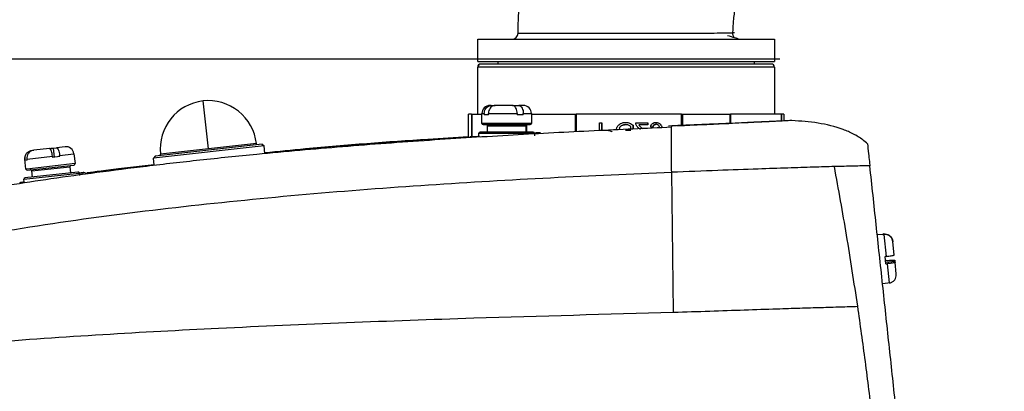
# Model space of a CAD drawing. Header units: millimetres. Extents: x 7590 to 10884, y -1862 to 419.
# Tile 42 of 83: x 8317 to 8477, y -525 to -465. Entities that reach past the tile are written whole.
import ezdxf

# ---------------------------------------------------------------- set-up
doc = ezdxf.new("R2010")
doc.units = ezdxf.units.MM
doc.header["$PDSIZE"] = -1
doc.styles.get("Standard").update_dxf_attribs({"font": 'times.ttf'})
doc.dimstyles.new('ISO-25', dxfattribs={"dimtxt": 18, "dimasz": 15, "dimexe": 1.25, "dimexo": 0.625, "dimtad": 1, "dimtoh": 1, "dimtxsty": 'Standard', "dimcen": 2.5, "dimadec": 0, "dimazin": 0, "dimtfac": 1, "dimtmove": 0, "dimatfit": 3, "dimfxl": 1, "dimarcsym": 0})

# ---------------------------------------------------------------- blocks, each defined once
blk = doc.blocks.new('*D101')
at = {"color": 0, "lineweight": -2}
for p, q in [((8138.52, -345.27), (7958.2, -345.27)), ((7959.45, -891.27), (7959.45, -357.27)), ((8671.02, -903.27), (7958.2, -903.27))]:
    blk.add_line(p, q, dxfattribs=at)
at = {"color": 0}
for points in [[(7961.45, -357.27), (7957.45, -357.27), (7959.45, -345.27)], [(7957.45, -891.27), (7961.45, -891.27), (7959.45, -903.27)]]:
    blk.add_solid(points, dxfattribs=at)
at = {"layer": 'Defpoints', "color": 0}
for p in [(7959.45, -345.27), (8139.14, -345.27), (8671.64, -903.27)]:
    blk.add_point(p, dxfattribs=at)
at = {"color": 0, "insert": (7951.2, -623.26), "char_height": 15, "attachment_point": 5, "rotation": 90}
blk.add_mtext('558', dxfattribs=at)
blk = doc.blocks.new('*D104')
at = {"color": 0, "lineweight": -2}
for p, q in [((8440.34, -471.68), (8006.71, -471.68)), ((8007.96, -483.68), (8007.96, -658.27)), ((8093.27, -670.27), (8006.71, -670.27))]:
    blk.add_line(p, q, dxfattribs=at)
at = {"color": 0}
for points in [[(8009.96, -483.68), (8005.96, -483.68), (8007.96, -471.68)], [(8005.96, -658.27), (8009.96, -658.27), (8007.96, -670.27)]]:
    blk.add_solid(points, dxfattribs=at)
at = {"layer": 'Defpoints', "color": 0}
for p in [(8440.97, -471.68), (8007.96, -670.27), (8093.89, -670.27)]:
    blk.add_point(p, dxfattribs=at)
at = {"color": 0, "insert": (7999.68, -562.72), "char_height": 15, "attachment_point": 5, "rotation": 90}
blk.add_mtext('198.6', dxfattribs=at)

msp = doc.modelspace()

# ---------------------------------------------------------------- linework, layer by layer
at = {"color": 8, "lineweight": 25}
for p, q in [((8432.976, -467.437), (8432.705, -467.438)), ((8432.976, -467.437), (8432.721, -467.438)), ((8394.769, -472.465), (8394.769, -472.065)), ((8391.469, -472.965), (8391.465, -472.965)), ((8439.465, -472.965), (8391.469, -472.965)), ((8390.444, -480.565), (8390.444, -484.337)), ((8390.506, -480.565), (8390.506, -484.333)), ((8392.142, -480.469), (8392.518, -480.469)), ((8398.833, -480.469), (8400.142, -480.469)), ((8407.211, -480.565), (8407.211, -483.386)), ((8407.382, -480.565), (8407.382, -483.377)), ((8424.438, -482.406), (8424.438, -480.565)), ((8424.608, -482.399), (8424.608, -480.565)), ((8432.233, -480.565), (8432.233, -482.057)), ((8432.342, -480.565), (8432.342, -482.051)), ((8440.596, -481.682), (8440.596, -480.565)), ((8440.652, -481.679), (8440.652, -480.565)), ((8392.813, -482.069), (8392.142, -482.069)), ((8400.142, -482.069), (8392.813, -482.069)), ((8393.042, -482.469), (8399.242, -482.469)), ((8399.307, -483.469), (8399.307, -482.322)), ((8399.421, -483.469), (8399.421, -482.271)), ((8391.642, -483.669), (8400.642, -483.669)), ((8323.834, -487.253), (8326.156, -486.993)), ((8318.206, -487.884), (8318.239, -487.881)), ((8326.335, -488.583), (8318.538, -489.457)), ((8318.066, -491.12), (8327.01, -490.117)), ((8318.538, -489.457), (8318.385, -489.474)), ((8319.324, -489.772), (8325.485, -489.08))]:
    msp.add_line(p, q, dxfattribs=at)
at = {"color": 7, "lineweight": 25}
for p, q in [((8391.465, -472.065), (8391.465, -468.465)), ((8391.465, -472.065), (8391.465, -468.465)), ((8391.469, -468.465), (8391.465, -468.465)), ((8391.469, -472.065), (8391.469, -468.465)), ((8391.469, -468.465), (8439.465, -468.465)), ((8439.465, -468.465), (8439.465, -472.065)), ((8439.465, -468.465), (8439.465, -472.065)), ((8391.469, -472.065), (8391.465, -472.065)), ((8391.469, -472.065), (8439.465, -472.065)), ((8438.965, -472.465), (8391.969, -472.465)), ((8394.765, -472.465), (8394.765, -472.065)), ((8394.765, -472.465), (8394.765, -472.065)), ((8436.165, -472.065), (8436.165, -472.465)), ((8436.165, -472.065), (8436.165, -472.465)), ((8391.465, -480.565), (8391.465, -472.965)), ((8391.465, -480.565), (8391.465, -472.965)), ((8391.469, -480.565), (8391.469, -472.965)), ((8439.465, -472.965), (8439.465, -480.565)), ((8439.465, -472.965), (8439.465, -480.565)), ((8347.906, -486.191), (8347.036, -478.44)), ((8393.618, -479.169), (8393.442, -479.169)), ((8393.618, -479.169), (8394.284, -479.169)), ((8397.102, -479.169), (8394.284, -479.169)), ((8397.102, -479.169), (8398.101, -479.169)), ((8398.842, -479.169), (8398.101, -479.169)), ((8389.965, -484.367), (8389.965, -480.565)), ((8389.965, -484.367), (8389.965, -480.565)), ((8390.444, -480.565), (8389.965, -480.565)), ((8390.444, -480.565), (8390.506, -480.565)), ((8390.506, -480.565), (8392.142, -480.565)), ((8392.142, -482.069), (8392.142, -480.469)), ((8392.518, -480.469), (8392.518, -480.669)), ((8393.183, -480.669), (8392.518, -480.669)), ((8393.183, -480.469), (8397.835, -480.469)), ((8393.183, -480.669), (8393.183, -480.469)), ((8397.835, -480.469), (8397.835, -480.669)), ((8398.833, -480.669), (8397.835, -480.669)), ((8398.833, -480.669), (8398.833, -480.469)), ((8400.142, -480.469), (8400.142, -482.069)), ((8400.142, -480.565), (8407.211, -480.565)), ((8407.211, -480.565), (8407.382, -480.565)), ((8415.91, -480.565), (8407.382, -480.565)), ((8424.438, -480.565), (8415.91, -480.565)), ((8424.438, -480.565), (8424.608, -480.565)), ((8424.608, -480.565), (8432.233, -480.565)), ((8432.233, -480.565), (8432.342, -480.565)), ((8436.469, -480.565), (8432.342, -480.565)), ((8440.596, -480.565), (8436.469, -480.565)), ((8440.596, -480.565), (8440.652, -480.565)), ((8440.965, -480.565), (8440.652, -480.565)), ((8440.965, -480.565), (8440.965, -481.666)), ((8440.965, -480.565), (8440.965, -481.666)), ((8392.342, -482.269), (8392.979, -482.269)), ((8392.979, -482.269), (8399.942, -482.269)), ((8393.042, -483.469), (8393.042, -482.469)), ((8399.242, -482.469), (8399.242, -483.469)), ((8411.148, -481.965), (8411.544, -481.965)), ((8411.148, -483.184), (8411.148, -481.965)), ((8411.541, -483.185), (8411.541, -481.965)), ((8411.544, -481.965), (8411.544, -483.185)), ((8416.613, -482.934), (8416.613, -482.383)), ((8416.617, -482.383), (8416.617, -482.934)), ((8417.005, -481.965), (8418.988, -481.965)), ((8417.517, -482.319), (8417.513, -482.319)), ((8418.988, -482.319), (8417.517, -482.319)), ((8418.984, -482.319), (8418.984, -481.965)), ((8418.988, -481.965), (8418.988, -482.319)), ((8422.829, -482.482), (8422.324, -482.507)), ((8436.142, -481.872), (8432.089, -482.063)), ((8442.252, -481.611), (8436.142, -481.872)), ((8391.642, -484.069), (8391.642, -483.669)), ((8400.442, -483.469), (8391.842, -483.469)), ((8400.642, -483.669), (8400.642, -484.069)), ((8411.544, -483.185), (8411.541, -483.185)), ((8411.544, -483.185), (8412.314, -483.185)), ((8414.388, -482.804), (8414.313, -483.039)), ((8414.388, -482.804), (8414.313, -483.039)), ((8415.346, -483.142), (8416.228, -483.142)), ((8416.228, -482.952), (8416.228, -482.583)), ((8419.792, -482.692), (8419.438, -482.659)), ((8356.574, -485.42), (8339.282, -487.36)), ((8355.657, -485.322), (8347.906, -486.191)), ((8355.68, -485.52), (8355.657, -485.322)), ((8356.574, -485.42), (8356.906, -485.685)), ((8391.392, -484.269), (8391.392, -484.187)), ((8319.357, -486.447), (8319.353, -486.448)), ((8319.357, -486.447), (8319.685, -486.41)), ((8322.182, -486.13), (8319.685, -486.41)), ((8322.182, -486.13), (8322.446, -486.101)), ((8322.446, -486.101), (8322.774, -486.064)), ((8322.494, -486.528), (8322.446, -486.101)), ((8322.774, -486.064), (8323.328, -486.002)), ((8322.774, -486.064), (8322.941, -487.555)), ((8324.72, -485.846), (8323.328, -486.002)), ((8323.857, -487.452), (8323.834, -487.253)), ((8326.156, -486.993), (8326.335, -488.583)), ((8356.906, -485.685), (8339.018, -487.691)), ((8347.906, -486.191), (8340.155, -487.061)), ((8340.177, -487.259), (8340.155, -487.061)), ((8357.044, -486.92), (8356.906, -485.685)), ((8318.385, -489.474), (8318.206, -487.884)), ((8318.239, -487.881), (8318.261, -488.079)), ((8318.589, -488.043), (8318.261, -488.079)), ((8318.566, -487.844), (8322.688, -487.382)), ((8318.589, -488.043), (8318.566, -487.844)), ((8318.606, -489.651), (8326.158, -488.804)), ((8322.688, -487.382), (8322.71, -487.58)), ((8323.857, -487.452), (8322.71, -487.58)), ((8339.139, -488.774), (8333.382, -489.426)), ((8339.282, -487.36), (8339.018, -487.691)), ((8339.145, -488.824), (8339.018, -487.691)), ((8326.789, -489.94), (8318.242, -490.899)), ((8319.435, -490.765), (8319.324, -489.772)), ((8325.485, -489.08), (8325.596, -490.074)), ((8327.657, -490.025), (8327.007, -490.098)), ((8327.01, -490.117), (8327.055, -490.514)), ((8328.008, -490.139), (8328.312, -490.095)), ((8423.118, -512.637), (8422.829, -489.979)), ((8318.111, -491.518), (8318.066, -491.12)), ((8456.077, -500.064), (8456.952, -499.971)), ((8456.962, -500.063), (8456.952, -499.971)), ((8457.153, -499.964), (8456.954, -499.985)), ((8456.962, -500.063), (8457.161, -500.041)), ((8457.161, -500.041), (8457.54, -503.586)), ((8458.585, -501.138), (8458.594, -501.215)), ((8458.823, -503.363), (8458.594, -501.215)), ((8457.54, -503.586), (8457.341, -503.607)), ((8457.468, -504.798), (8457.341, -503.607)), ((8457.613, -504.268), (8457.414, -504.289)), ((8457.437, -504.505), (8458.928, -504.346)), ((8458.936, -504.423), (8457.445, -504.582)), ((8457.468, -504.798), (8457.667, -504.776)), ((8457.667, -504.776), (8458, -507.89)), ((8458.914, -504.215), (8458.928, -504.346)), ((8458.928, -504.346), (8458.936, -504.423)), ((8458.936, -504.423), (8458.95, -504.553)), ((8459.152, -506.439), (8458.95, -504.553)), ((8457.802, -507.925), (8456.933, -508.018)), ((8458, -507.89), (8457.801, -507.911)), ((8457.802, -507.925), (8457.801, -507.911))]:
    msp.add_line(p, q, dxfattribs=at)
for centre, radius, start, end in [((8396.976, -467.465), 1, 270.00482, 359.19356), ((8391.965, -472.965), 0.5, 90, 180), ((8391.969, -472.965), 0.5, 90.00492, 180.00492), ((8438.965, -472.965), 0.5, 0, 90), ((8347.906, -486.191), 7.8, 96.4, 186.4), ((8347.906, -486.191), 7.8, 6.4, 96.4), ((8393.442, -480.469), 1.3, 90, 180), ((8398.842, -480.469), 1.3, 0, 90), ((8392.342, -482.069), 0.2, 180, 270), ((8392.842, -482.469), 0.2, 0, 90), ((8399.442, -482.469), 0.2, 90, 180), ((8399.942, -482.069), 0.2, 270, 0), ((8391.842, -483.669), 0.2, 90, 180), ((8391.842, -484.069), 0.2, 180, 270), ((8400.442, -483.669), 0.2, 0, 90), ((8319.498, -487.739), 1.3, 149.00943, 186.4), ((8324.864, -487.137), 1.3, 6.4, 96.4), ((8325.684, -489.058), 0.2, 96.4, 186.4), ((8326.136, -488.605), 0.2, 276.4, 6.4), ((8318.583, -489.452), 0.2, 186.4, 276.4), ((8319.125, -489.794), 0.2, 6.4, 96.4), ((8326.811, -490.139), 0.2, 6.4, 96.4), ((8327.708, -490.48), 0.457, 33.99026, 96.4), ((8318.265, -491.098), 0.2, 96.4, 186.4)]:
    msp.add_arc(centre, radius, start, end, dxfattribs=at)
for points, knots in [([(8397.975, -467.479), (8398.003, -466.393), (8398.053, -464.465), (8398.232, -462.545), (8398.31, -461.707)], [0, 0, 0, 0, 0.5638438, 1, 1, 1, 1]), ([(8397.975, -467.479), (8398.003, -466.393), (8398.053, -464.465), (8398.232, -462.545), (8398.31, -461.707)], [0, 0, 0, 0, 0.5638438, 1, 1, 1, 1]), ([(8433.351, -462.27), (8433.333, -462.326), (8433.089, -463.103), (8432.926, -464.292), (8432.767, -465.692), (8432.705, -466.617), (8432.693, -467.167), (8432.687, -467.439)], [0, 0, 0, 0, 0.0337807, 0.4677937, 0.6839899, 0.8438536, 1, 1, 1, 1]), ([(8433.351, -462.27), (8433.333, -462.326), (8433.089, -463.103), (8432.926, -464.292), (8432.767, -465.692), (8432.705, -466.617), (8432.693, -467.167), (8432.687, -467.439)], [0, 0, 0, 0, 0.0337807, 0.4677937, 0.6839899, 0.8438536, 1, 1, 1, 1]), ([(8431.831, -467.831), (8432.263, -467.954), (8433.132, -468.202), (8433.447, -468.33), (8433.605, -468.394)], [0, 0, 0, 0, 0.4961025, 1, 1, 1, 1]), ([(8431.831, -467.831), (8432.263, -467.954), (8433.132, -468.202), (8433.447, -468.33), (8433.605, -468.394)], [0, 0, 0, 0, 0.4961025, 1, 1, 1, 1]), ([(8432.679, -467.438), (8432.679, -467.501), (8432.679, -467.629), (8432.727, -467.821), (8432.811, -468.008), (8432.898, -468.113), (8432.942, -468.167)], [0, 0, 0, 0, 0.232637, 0.4795572, 0.7370007, 1, 1, 1, 1]), ([(8432.679, -467.438), (8432.679, -467.501), (8432.679, -467.629), (8432.727, -467.821), (8432.811, -468.008), (8432.898, -468.113), (8432.942, -468.167)], [0, 0, 0, 0, 0.232637, 0.4795572, 0.7370007, 1, 1, 1, 1]), ([(8392.518, -480.469), (8392.53, -480.325), (8392.553, -480.035), (8392.739, -479.649), (8393.012, -479.355), (8393.322, -479.194), (8393.531, -479.177), (8393.618, -479.169)], [0, 0, 0, 0, 0.2107913, 0.4215548, 0.6331395, 0.8470168, 1, 1, 1, 1]), ([(8394.284, -479.169), (8394.158, -479.184), (8393.906, -479.213), (8393.573, -479.443), (8393.325, -479.781), (8393.2, -480.145), (8393.188, -480.38), (8393.183, -480.469)], [0, 0, 0, 0, 0.2198469, 0.4398429, 0.6562811, 0.8693721, 1, 1, 1, 1]), ([(8397.835, -480.469), (8397.827, -480.325), (8397.811, -480.035), (8397.688, -479.649), (8397.506, -479.355), (8397.299, -479.194), (8397.16, -479.177), (8397.102, -479.169)], [0, 0, 0, 0, 0.2107913, 0.4215548, 0.6331395, 0.8470168, 1, 1, 1, 1]), ([(8398.101, -479.169), (8398.184, -479.184), (8398.352, -479.213), (8398.574, -479.443), (8398.739, -479.781), (8398.822, -480.145), (8398.83, -480.38), (8398.833, -480.469)], [0, 0, 0, 0, 0.2198469, 0.4398429, 0.6562811, 0.8693721, 1, 1, 1, 1]), ([(8414.026, -482.651), (8414.104, -482.525), (8414.245, -482.3), (8414.47, -482.163), (8414.571, -482.102)], [0, 0, 0, 0, 0.5567532, 1, 1, 1, 1]), ([(8414.026, -482.651), (8414.104, -482.525), (8414.245, -482.3), (8414.47, -482.163), (8414.571, -482.102)], [0, 0, 0, 0, 0.5567532, 1, 1, 1, 1]), ([(8414.385, -482.804), (8414.436, -482.72), (8414.537, -482.553), (8414.704, -482.452), (8414.787, -482.402)], [0, 0, 0, 0, 0.5047636, 1, 1, 1, 1]), ([(8414.385, -482.804), (8414.436, -482.72), (8414.537, -482.553), (8414.704, -482.452), (8414.787, -482.402)], [0, 0, 0, 0, 0.5047636, 1, 1, 1, 1]), ([(8414.791, -482.402), (8414.699, -482.459), (8414.532, -482.562), (8414.433, -482.73), (8414.388, -482.804)], [0, 0, 0, 0, 0.5542323, 1, 1, 1, 1]), ([(8414.791, -482.402), (8414.699, -482.459), (8414.532, -482.562), (8414.433, -482.73), (8414.388, -482.804)], [0, 0, 0, 0, 0.5542323, 1, 1, 1, 1]), ([(8414.571, -482.102), (8414.712, -482.042), (8414.969, -481.931), (8415.249, -481.919), (8415.375, -481.914)], [0, 0, 0, 0, 0.54901431, 1, 1, 1, 1]), ([(8414.571, -482.102), (8414.712, -482.042), (8414.969, -481.931), (8415.249, -481.919), (8415.375, -481.914)], [0, 0, 0, 0, 0.54901431, 1, 1, 1, 1]), ([(8414.787, -482.402), (8414.877, -482.364), (8415.056, -482.288), (8415.251, -482.278), (8415.348, -482.272)], [0, 0, 0, 0, 0.4982389, 1, 1, 1, 1]), ([(8414.787, -482.402), (8414.877, -482.364), (8415.056, -482.288), (8415.251, -482.278), (8415.348, -482.272)], [0, 0, 0, 0, 0.4982389, 1, 1, 1, 1]), ([(8415.352, -482.272), (8415.243, -482.279), (8415.048, -482.291), (8414.87, -482.368), (8414.791, -482.402)], [0, 0, 0, 0, 0.560296, 1, 1, 1, 1]), ([(8415.352, -482.272), (8415.243, -482.279), (8415.048, -482.291), (8414.87, -482.368), (8414.791, -482.402)], [0, 0, 0, 0, 0.560296, 1, 1, 1, 1]), ([(8415.855, -482.37), (8415.763, -482.339), (8415.6, -482.283), (8415.428, -482.276), (8415.352, -482.272)], [0, 0, 0, 0, 0.5626744, 1, 1, 1, 1]), ([(8415.855, -482.37), (8415.763, -482.339), (8415.6, -482.283), (8415.428, -482.276), (8415.352, -482.272)], [0, 0, 0, 0, 0.5626744, 1, 1, 1, 1]), ([(8415.375, -481.914), (8415.496, -481.921), (8415.714, -481.933), (8415.921, -482.002), (8416.013, -482.032)], [0, 0, 0, 0, 0.5564686, 1, 1, 1, 1]), ([(8415.375, -481.914), (8415.496, -481.921), (8415.714, -481.933), (8415.921, -482.002), (8416.013, -482.032)], [0, 0, 0, 0, 0.5564686, 1, 1, 1, 1]), ([(8416.228, -482.583), (8416.169, -482.54), (8416.054, -482.454), (8415.921, -482.398), (8415.855, -482.37)], [0, 0, 0, 0, 0.50607189, 1, 1, 1, 1]), ([(8416.228, -482.583), (8416.169, -482.54), (8416.054, -482.454), (8415.921, -482.398), (8415.855, -482.37)], [0, 0, 0, 0, 0.50607189, 1, 1, 1, 1]), ([(8416.013, -482.032), (8416.129, -482.083), (8416.344, -482.177), (8416.531, -482.318), (8416.617, -482.383)], [0, 0, 0, 0, 0.5436527, 1, 1, 1, 1]), ([(8416.013, -482.032), (8416.129, -482.083), (8416.344, -482.177), (8416.531, -482.318), (8416.617, -482.383)], [0, 0, 0, 0, 0.5436527, 1, 1, 1, 1]), ([(8417.047, -482.222), (8417.032, -482.175), (8417.005, -482.091), (8417.005, -482.004), (8417.005, -481.965)], [0, 0, 0, 0, 0.5597067, 1, 1, 1, 1]), ([(8417.047, -482.222), (8417.032, -482.175), (8417.005, -482.091), (8417.005, -482.004), (8417.005, -481.965)], [0, 0, 0, 0, 0.5597067, 1, 1, 1, 1]), ([(8417.29, -482.62), (8417.233, -482.549), (8417.136, -482.425), (8417.073, -482.282), (8417.047, -482.222)], [0, 0, 0, 0, 0.5817807, 1, 1, 1, 1]), ([(8417.29, -482.62), (8417.233, -482.549), (8417.136, -482.425), (8417.073, -482.282), (8417.047, -482.222)], [0, 0, 0, 0, 0.5817807, 1, 1, 1, 1]), ([(8417.517, -482.319), (8417.542, -482.357), (8417.589, -482.427), (8417.646, -482.49), (8417.672, -482.518)], [0, 0, 0, 0, 0.5396402, 1, 1, 1, 1]), ([(8417.517, -482.319), (8417.542, -482.357), (8417.589, -482.427), (8417.646, -482.49), (8417.672, -482.518)], [0, 0, 0, 0, 0.5396402, 1, 1, 1, 1]), ([(8419.438, -482.659), (8419.461, -482.537), (8419.502, -482.328), (8419.646, -482.173), (8419.706, -482.108)], [0, 0, 0, 0, 0.5827426, 1, 1, 1, 1]), ([(8419.438, -482.659), (8419.461, -482.537), (8419.502, -482.328), (8419.646, -482.173), (8419.706, -482.108)], [0, 0, 0, 0, 0.5827426, 1, 1, 1, 1]), ([(8419.706, -482.108), (8419.799, -482.046), (8419.974, -481.929), (8420.183, -481.919), (8420.281, -481.914)], [0, 0, 0, 0, 0.5337177, 1, 1, 1, 1]), ([(8419.706, -482.108), (8419.799, -482.046), (8419.974, -481.929), (8420.183, -481.919), (8420.281, -481.914)], [0, 0, 0, 0, 0.5337177, 1, 1, 1, 1]), ([(8419.788, -482.692), (8419.805, -482.618), (8419.828, -482.513), (8419.896, -482.393), (8419.939, -482.349), (8419.959, -482.328)], [0, 0, 0, 0, 0.5521648, 0.7854339, 1, 1, 1, 1]), ([(8419.788, -482.692), (8419.805, -482.618), (8419.828, -482.513), (8419.896, -482.393), (8419.939, -482.349), (8419.959, -482.328)], [0, 0, 0, 0, 0.5521648, 0.7854339, 1, 1, 1, 1]), ([(8419.963, -482.328), (8419.94, -482.352), (8419.892, -482.402), (8419.829, -482.525), (8419.806, -482.626), (8419.792, -482.692)], [0, 0, 0, 0, 0.2402976, 0.5060313, 1, 1, 1, 1]), ([(8419.963, -482.328), (8419.94, -482.352), (8419.892, -482.402), (8419.829, -482.525), (8419.806, -482.626), (8419.792, -482.692)], [0, 0, 0, 0, 0.2402976, 0.5060313, 1, 1, 1, 1]), ([(8419.959, -482.328), (8420.006, -482.296), (8420.104, -482.228), (8420.223, -482.221), (8420.285, -482.217)], [0, 0, 0, 0, 0.4769394, 1, 1, 1, 1]), ([(8419.959, -482.328), (8420.006, -482.296), (8420.104, -482.228), (8420.223, -482.221), (8420.285, -482.217)], [0, 0, 0, 0, 0.4769394, 1, 1, 1, 1]), ([(8420.289, -482.217), (8420.22, -482.222), (8420.1, -482.23), (8420.003, -482.299), (8419.963, -482.328)], [0, 0, 0, 0, 0.5801371, 1, 1, 1, 1]), ([(8420.289, -482.217), (8420.22, -482.222), (8420.1, -482.23), (8420.003, -482.299), (8419.963, -482.328)], [0, 0, 0, 0, 0.5801371, 1, 1, 1, 1]), ([(8420.281, -481.914), (8420.399, -481.923), (8420.606, -481.938), (8420.782, -482.046), (8420.858, -482.092)], [0, 0, 0, 0, 0.5702703, 1, 1, 1, 1]), ([(8420.281, -481.914), (8420.399, -481.923), (8420.606, -481.938), (8420.782, -482.046), (8420.858, -482.092)], [0, 0, 0, 0, 0.5702703, 1, 1, 1, 1]), ([(8420.586, -482.294), (8420.535, -482.269), (8420.441, -482.223), (8420.337, -482.219), (8420.289, -482.217)], [0, 0, 0, 0, 0.5443668, 1, 1, 1, 1]), ([(8420.586, -482.294), (8420.535, -482.269), (8420.441, -482.223), (8420.337, -482.219), (8420.289, -482.217)], [0, 0, 0, 0, 0.5443668, 1, 1, 1, 1]), ([(8420.796, -482.502), (8420.763, -482.456), (8420.705, -482.375), (8420.622, -482.319), (8420.586, -482.294)], [0, 0, 0, 0, 0.5620475, 1, 1, 1, 1]), ([(8420.796, -482.502), (8420.763, -482.456), (8420.705, -482.375), (8420.622, -482.319), (8420.586, -482.294)], [0, 0, 0, 0, 0.5620475, 1, 1, 1, 1]), ([(8420.858, -482.092), (8420.945, -482.17), (8421.107, -482.316), (8421.191, -482.517), (8421.229, -482.61)], [0, 0, 0, 0, 0.5352206, 1, 1, 1, 1]), ([(8420.858, -482.092), (8420.945, -482.17), (8421.107, -482.316), (8421.191, -482.517), (8421.229, -482.61)], [0, 0, 0, 0, 0.5352206, 1, 1, 1, 1]), ([(8422.829, -489.979), (8422.823, -489.432), (8422.811, -488.337), (8422.806, -486.499), (8422.81, -484.643), (8422.82, -483.323), (8422.827, -482.613), (8422.828, -482.524), (8422.829, -482.479)], [0, 0, 0, 0, 0.1246969, 0.2497387, 0.4996195, 0.7497201, 0.8749155, 1, 1, 1, 1]), ([(8442.252, -481.611), (8441.456, -481.654), (8439.984, -481.733), (8436.71, -481.89), (8433.459, -482.032), (8430.46, -482.159), (8428.047, -482.259), (8425.497, -482.365), (8423.716, -482.441), (8422.829, -482.479)], [0, 0, 0, 0, 0.2319094, 0.4290603, 0.6222848, 0.7177859, 0.8125251, 0.906564, 1, 1, 1, 1]), ([(8423.653, -482.441), (8424.774, -482.391), (8427.018, -482.29), (8430.04, -482.157), (8431.412, -482.094), (8432.089, -482.063)], [0, 0, 0, 0, 0.3363112, 0.6726277, 1, 1, 1, 1]), ([(8454.5, -485.401), (8454.249, -485.173), (8453.561, -484.546), (8452.232, -483.746), (8449.843, -482.74), (8446.494, -481.894), (8443.679, -481.706), (8442.252, -481.611)], [0, 0, 0, 0, 0.07760316, 0.21356655, 0.35312961, 0.67217242, 1, 1, 1, 1]), ([(8304.137, -493.77), (8305.921, -493.485), (8309.706, -492.88), (8315.863, -492.003), (8322.639, -490.961), (8330.061, -489.942), (8338.085, -488.926), (8346.709, -487.942), (8357.29, -486.86), (8369.681, -485.765), (8383.513, -484.743), (8397.064, -483.904), (8410.123, -483.212), (8418.643, -482.836), (8422.827, -482.651)], [0, 0, 0, 0, 0.04594347, 0.09745238, 0.15473084, 0.21707064, 0.28441134, 0.35675223, 0.43409614, 0.55069438, 0.66879026, 0.78304398, 0.89345558, 1, 1, 1, 1]), ([(8400.634, -483.628), (8400.741, -483.621), (8400.911, -483.61), (8400.855, -483.611), (8400.834, -483.612)], [0, 0, 0, 0, 0.6331264, 1, 1, 1, 1]), ([(8401.63, -483.575), (8401.465, -483.585), (8401.255, -483.599), (8400.88, -483.622), (8400.801, -483.627)], [0, 0, 0, 0, 0.7868663, 1, 1, 1, 1]), ([(8412.314, -483.185), (8412.514, -483.194), (8412.776, -483.206), (8413.067, -483.335), (8413.152, -483.413), (8413.193, -483.449)], [0, 0, 0, 0, 0.6325784, 0.8259893, 1, 1, 1, 1]), ([(8412.314, -483.185), (8412.514, -483.194), (8412.776, -483.206), (8413.067, -483.335), (8413.152, -483.413), (8413.193, -483.449)], [0, 0, 0, 0, 0.6325784, 0.8259893, 1, 1, 1, 1]), ([(8413.89, -483.065), (8413.892, -483.037), (8413.907, -482.891), (8413.973, -482.758), (8414.026, -482.651)], [0, 0, 0, 0, 0.19225997, 1, 1, 1, 1]), ([(8413.89, -483.065), (8413.892, -483.037), (8413.907, -482.891), (8413.973, -482.758), (8414.026, -482.651)], [0, 0, 0, 0, 0.19225997, 1, 1, 1, 1]), ([(8417.772, -483.075), (8417.667, -482.987), (8417.497, -482.846), (8417.347, -482.683), (8417.29, -482.62)], [0, 0, 0, 0, 0.6161484, 1, 1, 1, 1]), ([(8417.772, -483.075), (8417.667, -482.987), (8417.497, -482.846), (8417.347, -482.683), (8417.29, -482.62)], [0, 0, 0, 0, 0.6161484, 1, 1, 1, 1]), ([(8417.672, -482.518), (8417.731, -482.575), (8417.869, -482.705), (8418.015, -482.827), (8418.098, -482.897)], [0, 0, 0, 0, 0.4307384, 1, 1, 1, 1]), ([(8417.672, -482.518), (8417.731, -482.575), (8417.869, -482.705), (8418.015, -482.827), (8418.098, -482.897)], [0, 0, 0, 0, 0.4307384, 1, 1, 1, 1]), ([(8420.934, -482.853), (8420.913, -482.779), (8420.88, -482.656), (8420.82, -482.545), (8420.796, -482.502)], [0, 0, 0, 0, 0.6098204, 1, 1, 1, 1]), ([(8420.934, -482.853), (8420.913, -482.779), (8420.88, -482.656), (8420.82, -482.545), (8420.796, -482.502)], [0, 0, 0, 0, 0.6098204, 1, 1, 1, 1]), ([(8357.031, -486.8), (8359.221, -486.577), (8368.03, -485.682), (8379.022, -484.864), (8387.783, -484.345), (8389.965, -484.216)], [0, 0, 0, 0, 0.1990547, 0.8004976, 1, 1, 1, 1]), ([(8385.918, -484.527), (8380.095, -484.93), (8370.485, -485.595), (8360.841, -486.514), (8357.039, -486.876)], [0, 0, 0, 0, 0.6058352, 1, 1, 1, 1]), ([(8389.965, -484.278), (8389.906, -484.28), (8389.736, -484.287), (8388.868, -484.338), (8387.539, -484.42), (8386.453, -484.492), (8385.918, -484.527)], [0, 0, 0, 0, 0.1504399, 0.4357653, 0.7216854, 1, 1, 1, 1]), ([(8391.392, -484.202), (8391.208, -484.213), (8390.584, -484.25), (8390.27, -484.266), (8390.179, -484.268), (8390.162, -484.269)], [0, 0, 0, 0, 0.25262389, 0.85619039, 1, 1, 1, 1]), ([(8391.392, -484.187), (8391.399, -484.189), (8391.406, -484.191), (8391.671, -484.176), (8391.677, -484.176)], [0, 0, 0, 0, 0.9765351, 1, 1, 1, 1]), ([(8454.5, -485.401), (8454.55, -485.865), (8454.626, -486.575), (8454.776, -487.968), (8454.854, -488.691), (8454.879, -488.925)], [0, 0, 0, 0, 0.5594904, 0.857475, 1, 1, 1, 1]), ([(8318.239, -487.881), (8318.236, -487.735), (8318.231, -487.444), (8318.401, -487.037), (8318.682, -486.71), (8319.02, -486.509), (8319.258, -486.465), (8319.357, -486.447)], [0, 0, 0, 0, 0.2107913, 0.4215548, 0.6331395, 0.8470168, 1, 1, 1, 1]), ([(8319.685, -486.41), (8319.542, -486.441), (8319.257, -486.502), (8318.899, -486.774), (8318.653, -487.141), (8318.549, -487.519), (8318.562, -487.754), (8318.566, -487.844)], [0, 0, 0, 0, 0.2198469, 0.4398429, 0.6562811, 0.8693721, 1, 1, 1, 1]), ([(8322.688, -487.382), (8322.668, -487.238), (8322.628, -486.951), (8322.524, -486.574), (8322.401, -486.293), (8322.282, -486.143), (8322.211, -486.134), (8322.182, -486.13)], [0, 0, 0, 0, 0.2107913, 0.4215548, 0.6331395, 0.8470168, 1, 1, 1, 1]), ([(8323.328, -486.002), (8323.371, -486.012), (8323.457, -486.031), (8323.592, -486.248), (8323.711, -486.574), (8323.793, -486.931), (8323.823, -487.164), (8323.834, -487.253)], [0, 0, 0, 0, 0.2198469, 0.4398429, 0.6562811, 0.8693721, 1, 1, 1, 1]), ([(8304.142, -501.269), (8310.755, -500.154), (8323.967, -497.925), (8343.864, -495.438), (8363.724, -493.459), (8383.52, -491.957), (8403.236, -490.8), (8416.299, -490.252), (8422.829, -489.979)], [0, 0, 0, 0, 0.1673752, 0.3343593, 0.5010372, 0.6674836, 0.8337792, 1, 1, 1, 1]), ([(8327.01, -490.273), (8327.025, -490.271), (8327.392, -490.22), (8327.699, -490.176), (8327.706, -490.171), (8327.709, -490.169)], [0, 0, 0, 0, 0.0251718, 0.6139308, 1, 1, 1, 1]), ([(8333.382, -489.425), (8332.821, -489.495), (8331.701, -489.637), (8330.18, -489.838), (8328.93, -490.007), (8328.521, -490.065), (8328.312, -490.095)], [0, 0, 0, 0, 0.2468028, 0.4936052, 0.7404213, 1, 1, 1, 1]), ([(8449.148, -489.059), (8448.051, -489.089), (8445.856, -489.15), (8441.639, -489.286), (8436.477, -489.465), (8430.165, -489.696), (8425.339, -489.882), (8422.829, -489.979)], [0, 0, 0, 0, 0.1751605, 0.3506581, 0.5311735, 0.7561228, 1, 1, 1, 1]), ([(8454.879, -488.925), (8454.024, -488.943), (8452.314, -488.978), (8450.203, -489.032), (8449.148, -489.059)], [0, 0, 0, 0, 0.4999959, 1, 1, 1, 1]), ([(8452.916, -511.668), (8452.334, -507.827), (8451.189, -500.268), (8449.821, -492.754), (8449.148, -489.059)], [0, 0, 0, 0, 0.5081427, 1, 1, 1, 1]), ([(8469.655, -626.269), (8469.129, -621.374), (8468.075, -611.582), (8466.458, -596.553), (8464.826, -581.38), (8463.037, -564.75), (8461.103, -546.779), (8459.371, -530.678), (8457.985, -517.801), (8456.941, -508.088), (8455.9, -498.415), (8455.219, -492.088), (8454.879, -488.925)], [0, 0, 0, 0, 0.1086142, 0.2172726, 0.327558, 0.4378521, 0.5768373, 0.7158066, 0.7865236, 0.8572342, 0.9286296, 1, 1, 1, 1]), ([(8317.429, -491.626), (8317.414, -491.629), (8317.354, -491.64), (8317.609, -491.603), (8318.022, -491.544), (8318.115, -491.53)], [0, 0, 0, 0, 0.2104934, 0.8206128, 1, 1, 1, 1]), ([(8317.4, -491.629), (8317.487, -491.615), (8317.598, -491.596), (8318.017, -491.533), (8318.112, -491.518)], [0, 0, 0, 0, 0.7737433, 1, 1, 1, 1]), ([(8457.153, -499.964), (8457.298, -499.963), (8457.589, -499.961), (8457.997, -500.14), (8458.323, -500.435), (8458.524, -500.787), (8458.567, -501.035), (8458.585, -501.138)], [0, 0, 0, 0, 0.2107913, 0.4215548, 0.6331395, 0.8470168, 1, 1, 1, 1]), ([(8458.594, -501.215), (8458.563, -501.067), (8458.502, -500.77), (8458.231, -500.397), (8457.863, -500.137), (8457.486, -500.027), (8457.25, -500.037), (8457.161, -500.041)], [0, 0, 0, 0, 0.2198469, 0.4398429, 0.6562811, 0.8693721, 1, 1, 1, 1]), ([(8457.54, -503.586), (8457.683, -503.569), (8457.971, -503.537), (8458.354, -503.481), (8458.643, -503.429), (8458.802, -503.388), (8458.817, -503.37), (8458.823, -503.363)], [0, 0, 0, 0, 0.21079127, 0.42155484, 0.63313954, 0.84701676, 1, 1, 1, 1]), ([(8457.613, -504.268), (8457.757, -504.254), (8458.045, -504.225), (8458.43, -504.198), (8458.725, -504.188), (8458.888, -504.195), (8458.906, -504.209), (8458.914, -504.215)], [0, 0, 0, 0, 0.2107913, 0.4215548, 0.6331395, 0.8470168, 1, 1, 1, 1]), ([(8458.95, -504.553), (8458.937, -504.565), (8458.91, -504.587), (8458.684, -504.637), (8458.35, -504.692), (8457.99, -504.741), (8457.756, -504.767), (8457.667, -504.776)], [0, 0, 0, 0, 0.2198469, 0.4398429, 0.6562811, 0.8693721, 1, 1, 1, 1]), ([(8458, -507.89), (8458.142, -507.86), (8458.427, -507.801), (8458.787, -507.539), (8459.045, -507.182), (8459.166, -506.795), (8459.156, -506.544), (8459.152, -506.439)], [0, 0, 0, 0, 0.2107913, 0.4215548, 0.6331395, 0.8470168, 1, 1, 1, 1]), ([(8272.788, -522.009), (8279.361, -521.069), (8292.339, -519.213), (8311.728, -517.491), (8330.752, -516.178), (8350.236, -515.134), (8370.244, -514.268), (8394.789, -513.391), (8412.36, -512.923), (8423.118, -512.637)], [0, 0, 0, 0, 0.1315126, 0.2596246, 0.3852439, 0.50913, 0.6466411, 0.7836665, 1, 1, 1, 1]), ([(8423.118, -512.637), (8425.082, -512.568), (8428.975, -512.431), (8434.588, -512.24), (8439.452, -512.081), (8443.573, -511.95), (8447.01, -511.844), (8450.17, -511.748), (8452.001, -511.695), (8452.916, -511.668)], [0, 0, 0, 0, 0.1720005, 0.3409582, 0.507595, 0.6315025, 0.7547039, 0.8774561, 1, 1, 1, 1]), ([(8455.289, -529.715), (8454.922, -526.667), (8454.196, -520.64), (8453.339, -514.635), (8452.916, -511.668)], [0, 0, 0, 0, 0.5058627, 1, 1, 1, 1])]:
    msp.add_open_spline(points, degree=3, knots=knots, dxfattribs=at)
at = {"color": 8, "lineweight": 25}
msp.add_open_spline([(8397.975, -467.479), (8398.062, -467.479), (8398.234, -467.479), (8399.336, -467.479), (8401.01, -467.478), (8403.253, -467.476), (8405.962, -467.474), (8409.037, -467.472), (8412.359, -467.469), (8415.801, -467.465), (8419.231, -467.461), (8422.516, -467.457), (8425.53, -467.452), (8428.162, -467.448), (8430.292, -467.444), (8431.885, -467.44), (8432.41, -467.439), (8432.668, -467.438)], degree=3, knots=[0, 0, 0, 0, 0.0668307, 0.1336629, 0.2004952, 0.2673259, 0.3341571, 0.4009906, 0.4678259, 0.534661, 0.6014958, 0.6683304, 0.7351643, 0.801996, 0.8688273, 0.9356605, 1, 1, 1, 1], dxfattribs=at)
msp.add_open_spline([(8397.975, -467.479), (8398.062, -467.479), (8398.234, -467.479), (8399.336, -467.479), (8401.01, -467.478), (8403.253, -467.476), (8405.962, -467.474), (8409.037, -467.472), (8412.359, -467.469), (8415.801, -467.465), (8419.231, -467.461), (8422.516, -467.457), (8425.53, -467.452), (8428.162, -467.448), (8430.292, -467.444), (8431.885, -467.44), (8432.41, -467.439), (8432.668, -467.438)], degree=3, knots=[0, 0, 0, 0, 0.0668307, 0.1336629, 0.2004952, 0.2673259, 0.3341571, 0.4009906, 0.4678259, 0.534661, 0.6014958, 0.6683304, 0.7351643, 0.801996, 0.8688273, 0.9356605, 1, 1, 1, 1], dxfattribs=at)

# ---------------------------------------------------------------- dimensions: what is measured, and where the dimension line sits
dim = msp.add_linear_dim(base=(7959.452, -345.269), p1=(8671.642, -903.269), p2=(8139.142, -345.269), angle=90, dimstyle='ISO-25', override={"dimtxt": 15, "dimasz": 12})
dim.commit()
dim.dimension.update_dxf_attribs({"geometry": '*D101', "text_midpoint": (7959.452, -623.259), "dimtype": 160})
dim = msp.add_linear_dim(base=(8007.956, -670.269), p1=(8440.965, -471.68), p2=(8093.892, -670.269), angle=90, text='198.6', dimstyle='ISO-25', override={"dimtxt": 15, "dimasz": 12})
dim.commit()
dim.dimension.update_dxf_attribs({"geometry": '*D104', "text_midpoint": (8007.956, -562.723), "dimtype": 160})

doc.saveas('drawing.dxf')
